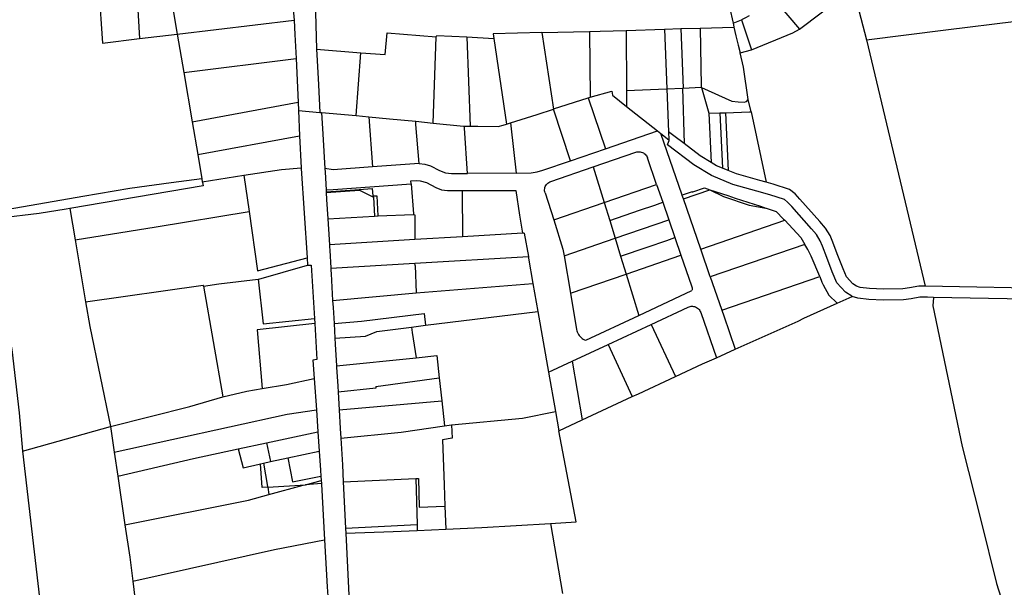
# Model space of a CAD drawing. Header units: inches. Extents: x 210911 to 224988, y 571697 to 586201.
# Tile 201 of 256: x 212939 to 213475, y 582981 to 583290. Entities that reach past the tile are written whole.
import ezdxf

# ---------------------------------------------------------------- set-up
doc = ezdxf.new("R2010")
doc.units = ezdxf.units.IN
doc.header["$MEASUREMENT"] = 0

msp = doc.modelspace()

# ---------------------------------------------------------------- linework, layer by layer
for points in [[(213020.478, 583309.285), (213025.044, 583282.192)], [(212982.458, 583306.532), (212984.457, 583277.303), (213004.586, 583279.728)], [(213002.862, 583308.104), (213004.586, 583279.728)], [(213363.328, 583284.826), (213387.604, 583303.376)], [(213392.508, 583306.981), (213399.783, 583279.004)], [(213100.08, 583300.53), (213100.855, 583273.971)], [(213349.708, 583301.126), (213363.328, 583284.826)], [(213088.069, 583295.687), (213088.58, 583289.845)], [(213325.382, 583296.854), (213327.39, 583288.093)], [(213399.783, 583279.004), (213442.969, 583284.572), (213481.181, 583289.304), (213481.901, 583289.393), (213497.528, 583290.563), (213514.953, 583291.868), (213542.624, 583293.172), (213551.48, 583293.092)], [(213025.044, 583282.192), (213088.58, 583289.845)], [(213088.58, 583289.845), (213089.045, 583281.951), (213089.646, 583268.866)], [(213327.39, 583288.093), (213331.842, 583289.875)], [(213327.39, 583288.093), (213327.59, 583287.162), (213327.682, 583285.976)], [(213336.105, 583292.099), (213333.982, 583290.971), (213331.842, 583289.875)], [(213331.842, 583289.875), (213337.35, 583273.571)], [(213004.586, 583279.728), (213025.044, 583282.192)], [(213025.044, 583282.192), (213028.545, 583261.413)], [(213124.921, 583272.093), (213138.109, 583271.064), (213139.204, 583282.837), (213165.789, 583280.637)], [(213223.378, 583282.998), (213196.883, 583282.369), (213197.207, 583279.843)], [(213223.378, 583282.998), (213249.232, 583283.612)], [(213223.378, 583282.998), (213229.699, 583241.48)], [(213249.232, 583283.612), (213255.08, 583283.751), (213269.075, 583284.203)], [(213249.232, 583283.612), (213249.556, 583247.989)], [(213269.075, 583284.203), (213290.031, 583284.878)], [(213269.075, 583284.203), (213269.24, 583251.581)], [(213290.031, 583284.878), (213298.954, 583285.166)], [(213290.031, 583284.878), (213291.244, 583252.403)], [(213298.954, 583285.166), (213309.333, 583285.502)], [(213298.954, 583285.166), (213300.161, 583252.831)], [(213309.333, 583285.502), (213327.682, 583285.976)], [(213309.333, 583285.502), (213309.838, 583254.034)], [(213327.682, 583285.976), (213328.703, 583281.297), (213329.963, 583276.121), (213331.058, 583272.106)], [(213337.35, 583273.571), (213359.73, 583282.885), (213363.328, 583284.826)], [(213164.199, 583233.861), (213165.789, 583280.637)], [(213165.789, 583280.637), (213166.168, 583281.51), (213182.518, 583280.632)], [(213182.518, 583280.632), (213197.207, 583279.843)], [(213182.518, 583280.632), (213184.379, 583232.156)], [(213197.207, 583279.843), (213203.999, 583233.192)], [(213399.783, 583279.004), (213431.681, 583145.175)], [(213100.855, 583273.971), (213101.16, 583267.81)], [(213100.855, 583273.971), (213124.921, 583272.093)], [(213122.299, 583237.89), (213124.921, 583272.093)], [(213331.058, 583272.106), (213337.35, 583273.571)], [(213332.883, 583264.258), (213331.058, 583272.106)], [(213028.545, 583261.413), (213089.646, 583268.866)], [(213089.646, 583268.866), (213090.732, 583245.245)], [(213101.16, 583267.81), (213101.81, 583254.69), (213102.58, 583239.56)], [(213028.545, 583261.413), (213033.122, 583234.468)], [(213335.53, 583246.563), (213332.883, 583264.258)], [(213249.556, 583247.989), (213261.412, 583251.158), (213261.686, 583249.032), (213269.284, 583242.805)], [(213269.24, 583251.581), (213286.782, 583252.189), (213291.244, 583252.403)], [(213269.24, 583251.581), (213269.284, 583242.805)], [(213291.244, 583252.403), (213299.867, 583252.816)], [(213291.244, 583252.403), (213292.18, 583229.102)], [(213299.867, 583252.816), (213300.161, 583252.831)], [(213299.867, 583252.816), (213300.655, 583222.703)], [(213300.161, 583252.831), (213309.85, 583253.296)], [(213309.838, 583254.034), (213309.85, 583253.296)], [(213309.85, 583253.296), (213310.08, 583253.192)], [(213310.08, 583253.192), (213326.659, 583245.734), (213330.011, 583245.331), (213333.313, 583245.279), (213334.49, 583245.578)], [(213310.08, 583253.192), (213314.109, 583239.188)], [(213033.122, 583234.468), (213090.732, 583245.245)], [(213090.732, 583245.245), (213090.944, 583240.634)], [(213229.717, 583241.486), (213248.422, 583247.617)], [(213248.422, 583247.617), (213249.556, 583247.989)], [(213248.422, 583247.617), (213257.968, 583219.897)], [(213334.49, 583245.578), (213335.53, 583246.563)], [(213337.172, 583239.875), (213335.53, 583246.563)], [(213090.944, 583240.634), (213102.58, 583239.56)], [(213090.944, 583240.634), (213091.577, 583226.843)], [(213102.58, 583239.56), (213103.53, 583239.62)], [(213103.53, 583239.62), (213122.299, 583237.89)], [(213103.53, 583239.62), (213104.15, 583227.89), (213105.276, 583209.131)], [(213206.314, 583233.919), (213220.774, 583238.463), (213229.557, 583241.432)], [(213229.557, 583241.432), (213229.609, 583241.45)], [(213238.938, 583213.375), (213229.557, 583241.432)], [(213229.609, 583241.45), (213229.699, 583241.48)], [(213229.699, 583241.48), (213229.717, 583241.486)], [(213269.284, 583242.805), (213286.103, 583229.668)], [(213314.109, 583239.188), (213320.097, 583239.374)], [(213314.109, 583239.188), (213315.312, 583212.423)], [(213320.097, 583239.374), (213323.095, 583239.467)], [(213320.097, 583239.374), (213321.482, 583209.292)], [(213323.095, 583239.467), (213336.281, 583239.875), (213337.172, 583239.875)], [(213323.095, 583239.467), (213324.542, 583208.05)], [(213337.172, 583239.875), (213345.269, 583201.687)], [(213033.122, 583234.468), (213036.166, 583216.701)], [(213122.299, 583237.89), (213129.275, 583237.247)], [(213129.275, 583237.247), (213140.387, 583236.223), (213154.725, 583234.801)], [(213129.275, 583237.247), (213131.234, 583210.125)], [(213154.725, 583234.801), (213164.199, 583233.861)], [(213156.641, 583211.875), (213154.859, 583233.145), (213154.725, 583234.801)], [(213164.199, 583233.861), (213180.765, 583232.218), (213181.152, 583232.211)], [(213203.999, 583233.192), (213206.314, 583233.919)], [(213206.314, 583233.919), (213206.496, 583232.311), (213209.391, 583206.563)], [(213181.152, 583232.211), (213184.379, 583232.156)], [(213182.938, 583206.5), (213181.231, 583231.113), (213181.152, 583232.211)], [(213184.379, 583232.156), (213188.446, 583232.087), (213199.623, 583232.018), (213202.195, 583232.625)], [(213202.195, 583232.625), (213203.999, 583233.192)], [(213257.968, 583219.897), (213286.103, 583229.668)], [(213286.103, 583229.668), (213288.066, 583228.134)], [(213288.066, 583228.134), (213292.353, 583224.786)], [(213299.616, 583194.58), (213288.066, 583228.134)], [(213292.18, 583229.102), (213292.353, 583224.786)], [(213300.655, 583222.703), (213295.151, 583226.861), (213292.18, 583229.102)], [(213036.166, 583216.701), (213091.577, 583226.843)], [(213091.577, 583226.843), (213092.397, 583209.557)], [(213392.112, 583139.606), (213391.826, 583139.701), (213388.485, 583141.827), (213383.776, 583147.006), (213381.205, 583152.942), (213378.246, 583160.66), (213375.979, 583166.896), (213374.719, 583169.86), (213372.58, 583173.179), (213369.96, 583176.417), (213359.169, 583188.528), (213356.933, 583190.912), (213355.162, 583192.256), (213347.322, 583194.907), (213340.21, 583196.848), (213327.155, 583200.514), (213315.507, 583205.241), (213305.998, 583211.143), (213291.534, 583222.074), (213292.307, 583223.939)], [(213292.353, 583224.786), (213292.307, 583223.939)], [(213238.938, 583213.375), (213257.968, 583219.897)], [(213251.281, 583210.037), (213274.422, 583218.01)], [(213274.422, 583218.01), (213275.003, 583218.16), (213275.598, 583218.241), (213276.198, 583218.251), (213276.795, 583218.19), (213277.381, 583218.058), (213277.947, 583217.859), (213278.486, 583217.594), (213278.99, 583217.268), (213279.451, 583216.884), (213279.865, 583216.448), (213280.223, 583215.967), (213280.523, 583215.447), (213280.759, 583214.895)], [(213315.312, 583212.423), (213309.408, 583216.089), (213300.655, 583222.703)], [(213036.166, 583216.701), (213038.365, 583203.52)], [(213209.391, 583206.563), (213217.422, 583206.688), (213220.766, 583207.25), (213223.906, 583208.188), (213238.938, 583213.375)], [(213285.728, 583200.412), (213280.759, 583214.895)], [(213321.482, 583209.292), (213318.235, 583210.609), (213315.312, 583212.423)], [(213061.3, 583205.58), (213081.78, 583208.505), (213092.397, 583209.557)], [(213092.397, 583209.557), (213092.418, 583209.107), (213095.659, 583160.609)], [(213131.234, 583210.125), (213109.781, 583208.438), (213105.276, 583209.131)], [(213105.276, 583209.131), (213105.4, 583207.07)], [(213105.4, 583207.07), (213105.977, 583197.477)], [(213156.641, 583211.875), (213131.234, 583210.125)], [(213156.641, 583211.875), (213159.688, 583211.438), (213162.672, 583210.563), (213167.703, 583208.063), (213170.859, 583206.813), (213174.109, 583206.375), (213182.938, 583206.5)], [(213228.127, 583202.056), (213251.281, 583210.037)], [(213251.281, 583210.037), (213257.229, 583190.627)], [(213324.542, 583208.05), (213321.482, 583209.292)], [(213345.269, 583201.687), (213341.799, 583202.634), (213329.107, 583206.198), (213324.542, 583208.05)], [(213038.377, 583203.445), (213021.816, 583201.331), (212999.336, 583198.233), (212973.671, 583193.9), (212928.993, 583186.082)], [(213038.365, 583203.52), (213038.377, 583203.445)], [(213038.377, 583203.445), (213038.639, 583201.877)], [(213038.639, 583201.877), (213061.3, 583205.58)], [(213038.639, 583201.877), (213038.775, 583201.483)], [(213038.775, 583201.483), (213039.089, 583199.653)], [(213061.3, 583205.58), (213064.12, 583185.703)], [(213152.195, 583200.799), (213152.076, 583202.374), (213152.094, 583202.375), (213155.391, 583202.625), (213157.156, 583202.5), (213160.5, 583201.438), (213165.625, 583198.75), (213168.813, 583197.625), (213172.031, 583197.188), (213180.031, 583197.125)], [(213209.391, 583206.563), (213182.938, 583206.5)], [(213225.08, 583195.842), (213224.915, 583196.412), (213224.821, 583196.998), (213224.8, 583197.59), (213224.852, 583198.181), (213224.975, 583198.761), (213225.169, 583199.322), (213225.43, 583199.855), (213225.755, 583200.351), (213226.138, 583200.804), (213226.573, 583201.207), (213227.055, 583201.553), (213227.576, 583201.837), (213228.127, 583202.056)], [(213431.681, 583145.175), (213428.265, 583145.241), (213423.139, 583144.184), (213419.501, 583143.653), (213409.101, 583143.554), (213401.523, 583143.953), (213396.456, 583144.482), (213394.426, 583145.159), (213392.384, 583146.458), (213388.932, 583150.254), (213387.175, 583154.574), (213383.856, 583162.79), (213381.556, 583169.114), (213380.04, 583172.68), (213377.446, 583176.707), (213374.529, 583180.309), (213363.627, 583192.544), (213360.966, 583195.384), (213358.008, 583197.628), (213349.08, 583200.647), (213345.269, 583201.687)], [(213039.089, 583199.653), (212966.633, 583187.379)], [(213105.977, 583197.477), (213109.838, 583197.755), (213152.195, 583200.799)], [(213105.977, 583197.477), (213105.979, 583197.436)], [(213105.979, 583197.436), (213106.041, 583196.404)], [(213106.041, 583196.404), (213121.62, 583197.59), (213131.036, 583198.315), (213131.407, 583194.251), (213133.546, 583194.279), (213134.11, 583183.361)], [(213106.041, 583196.404), (213106.065, 583196.004)], [(213106.065, 583196.004), (213124.219, 583197.433), (213131.683, 583193.585), (213132.387, 583183.19)], [(213106.065, 583196.004), (213106.29, 583192.26), (213106.916, 583181.782)], [(213152.195, 583200.799), (213153.434, 583184.419), (213153.459, 583184.089)], [(213180.031, 583197.125), (213180.089, 583171.976)], [(213180.031, 583197.125), (213209.109, 583197.125), (213211.172, 583183.813), (213212.796, 583173.899)], [(213257.229, 583190.627), (213285.728, 583200.412)], [(213285.728, 583200.412), (213289.052, 583190.799)], [(213305.067, 583196.438), (213299.616, 583194.58)], [(213300.285, 583192.636), (213314.689, 583197.609)], [(213305.067, 583196.438), (213305.378, 583196.419)], [(213305.378, 583196.419), (213311.656, 583198.622)], [(213311.656, 583198.622), (213314.689, 583197.609)], [(213314.689, 583197.609), (213324.338, 583194.387)], [(213314.689, 583197.609), (213322.033, 583193.835), (213336.081, 583189.124), (213345.115, 583187.568)], [(213225.08, 583195.842), (213229.725, 583181.141)], [(213229.725, 583181.141), (213257.229, 583190.627)], [(213257.229, 583190.627), (213260.207, 583180.915)], [(213260.207, 583180.915), (213276.307, 583186.428), (213284.721, 583189.25), (213289.052, 583190.799)], [(213289.052, 583190.799), (213292.358, 583181.163)], [(213299.634, 583194.527), (213299.616, 583194.58)], [(213300.285, 583192.636), (213299.634, 583194.527)], [(213309.69, 583165.311), (213300.285, 583192.636)], [(213324.338, 583194.387), (213328.43, 583193.053)], [(213328.43, 583193.053), (213342.125, 583188.58)], [(212966.633, 583187.379), (212964.717, 583187.054), (212949.907, 583184.666), (212928.554, 583182.078)], [(212966.633, 583187.379), (212969.512, 583170.312)], [(212969.512, 583170.312), (213013.641, 583177.5), (213064.122, 583185.688)], [(213064.12, 583185.703), (213064.122, 583185.688)], [(213064.122, 583185.688), (213068.682, 583153.541), (213095.659, 583160.609)], [(213342.125, 583188.58), (213345.115, 583187.568)], [(213345.115, 583187.568), (213345.316, 583187.533)], [(213345.316, 583187.533), (213350.745, 583185.698), (213354.775, 583181.661), (213355.371, 583181.037)], [(212928.554, 583182.078), (212929.687, 583158.127), (212929.687, 583138.845), (212932.046, 583125.444), (212935.038, 583110.816), (212939.027, 583076.242), (212940.878, 583055.486)], [(213106.916, 583181.782), (213132.387, 583183.19)], [(213106.916, 583181.782), (213107.25, 583176.08)], [(213132.387, 583183.19), (213134.11, 583183.361)], [(213134.11, 583183.361), (213134.216, 583183.372)], [(213134.216, 583183.372), (213153.324, 583184.104)], [(213153.324, 583184.104), (213153.459, 583184.089)], [(213153.459, 583184.089), (213154.147, 583184.012), (213154.147, 583170.445)], [(213229.725, 583181.141), (213234.772, 583165.206), (213235.374, 583161.624)], [(213260.207, 583180.915), (213263.192, 583171.174)], [(213263.192, 583171.174), (213292.358, 583181.163)], [(213292.358, 583181.163), (213295.653, 583171.621)], [(213309.69, 583165.311), (213355.371, 583181.037)], [(213355.371, 583181.037), (213364.174, 583171.612), (213366.268, 583167.883)], [(213107.25, 583176.08), (213107.757, 583167.709)], [(212969.512, 583170.312), (212975.2, 583136.587)], [(213154.147, 583170.445), (213107.757, 583167.709)], [(213180.089, 583171.976), (213154.147, 583170.445)], [(213212.796, 583173.899), (213180.089, 583171.976)], [(213213.749, 583173.961), (213212.796, 583173.899)], [(213213.749, 583173.961), (213215.962, 583161.311)], [(213235.374, 583161.624), (213263.192, 583171.174)], [(213263.192, 583171.174), (213266.146, 583161.47)], [(213266.146, 583161.47), (213280.487, 583166.442), (213291.347, 583169.974), (213295.653, 583171.621)], [(213295.653, 583171.621), (213298.955, 583162.03)], [(213107.757, 583167.709), (213107.813, 583166.781)], [(213107.813, 583166.781), (213107.95, 583164.51), (213108.49, 583155.081)], [(213314.899, 583150.177), (213309.69, 583165.311)], [(213366.268, 583167.883), (213314.899, 583150.177)], [(213374.378, 583150.347), (213369.822, 583161.453), (213367.844, 583165.023), (213366.268, 583167.883)], [(213095.659, 583160.609), (213095.93, 583156.566)], [(213154.29, 583157.639), (213215.962, 583161.311)], [(213215.962, 583161.311), (213216.114, 583160.443)], [(213216.114, 583160.443), (213218.48, 583146.588)], [(213235.374, 583161.624), (213238.809, 583141.348)], [(213266.146, 583161.47), (213269.136, 583151.765)], [(213269.136, 583151.765), (213298.955, 583162.03)], [(213298.955, 583162.03), (213304.693, 583145.342)], [(213068.991, 583148.955), (213069.382, 583148.994), (213095.93, 583156.566)], [(213095.93, 583156.566), (213096.559, 583156.555)], [(213096.559, 583156.555), (213097.859, 583156.533), (213099.627, 583127.57)], [(213108.49, 583155.081), (213108.5, 583154.912)], [(213108.5, 583154.912), (213154.29, 583157.639)], [(213108.5, 583154.912), (213108.564, 583153.785)], [(213108.564, 583153.785), (213108.67, 583151.94), (213109.54, 583137.329)], [(213154.341, 583156.479), (213154.29, 583157.639)], [(213154.341, 583156.479), (213155.001, 583141.482)], [(213039.261, 583145.198), (213047.746, 583146.487), (213068.991, 583148.955)], [(213068.991, 583148.955), (213071.697, 583124.684), (213099.627, 583127.57)], [(213238.809, 583141.348), (213269.136, 583151.765)], [(213269.136, 583151.765), (213276.028, 583129.248)], [(213314.899, 583150.177), (213315.967, 583147.163), (213321.161, 583132.027)], [(213321.161, 583132.027), (213374.378, 583150.347)], [(213374.378, 583150.347), (213375.583, 583147.39)], [(212975.2, 583136.587), (213039.177, 583145.671)], [(213039.261, 583145.198), (213039.177, 583145.671)], [(213039.261, 583145.198), (213049.919, 583085.024)], [(213155.001, 583141.482), (213218.48, 583146.588)], [(213218.48, 583146.588), (213221.184, 583131.381)], [(213276.028, 583129.248), (213304.877, 583142.723)], [(213304.693, 583145.342), (213304.857, 583144.835), (213304.959, 583144.312), (213304.996, 583143.78), (213304.969, 583143.248), (213304.877, 583142.723)], [(213375.583, 583147.39), (213376.225, 583145.846)], [(213376.225, 583145.846), (213379.356, 583140.338), (213383.825, 583135.908)], [(213589.83, 583136.8), (213580.41, 583140.132), (213576.347, 583141.064), (213572.276, 583141.583), (213566.389, 583141.95), (213506.55, 583143.744), (213431.681, 583145.175)], [(213109.54, 583137.329), (213155.001, 583141.482)], [(213109.54, 583137.329), (213109.76, 583133.63), (213110.288, 583124.872)], [(213238.809, 583141.348), (213242.151, 583121.684)], [(213383.825, 583135.908), (213392.112, 583139.606)], [(213433.061, 583139.15), (213428.824, 583139.231), (213424.164, 583138.269), (213419.968, 583137.657), (213408.971, 583137.552), (213401.048, 583137.969), (213395.182, 583138.582), (213392.112, 583139.606)], [(213436.279, 583139.088), (213433.061, 583139.15)], [(213436.279, 583139.088), (213435.875, 583134.393)], [(213591.494, 583129.926), (213579.068, 583134.284), (213575.297, 583135.149), (213571.702, 583135.607), (213566.144, 583135.954), (213506.254, 583137.75), (213436.279, 583139.088)], [(212975.2, 583136.587), (212977.437, 583123.324), (212988.771, 583068.86)], [(213282.828, 583124.414), (213302.865, 583133.721)], [(213302.865, 583133.721), (213303.414, 583133.956), (213303.989, 583134.122), (213304.579, 583134.217), (213305.176, 583134.238), (213305.771, 583134.187), (213306.356, 583134.062), (213306.921, 583133.867), (213307.458, 583133.604), (213307.958, 583133.278), (213308.415, 583132.893), (213308.821, 583132.454), (213309.171, 583131.969), (213309.458, 583131.445), (213309.679, 583130.89)], [(213321.161, 583132.027), (213322.223, 583129.014), (213328.445, 583110.851)], [(213362.643, 583126.157), (213365.673, 583127.808), (213383.825, 583135.908)], [(213435.875, 583134.393), (213451.906, 583058.015)], [(213099.627, 583127.57), (213099.791, 583124.892)], [(213110.288, 583124.872), (213125.28, 583126.05), (213159.341, 583130.367), (213160.017, 583123.946)], [(213160.017, 583123.946), (213221.184, 583131.381)], [(213221.184, 583131.381), (213226.935, 583098.47)], [(213247.167, 583115.803), (213276.028, 583129.248)], [(213309.679, 583130.89), (213318.192, 583106.262)], [(213099.791, 583124.892), (213068.468, 583121.377)], [(213068.468, 583121.377), (213071.237, 583089.504)], [(213099.791, 583124.892), (213100.984, 583105.353), (213098.802, 583104.891), (213099.497, 583094.965)], [(213110.288, 583124.872), (213110.767, 583116.926)], [(213110.767, 583116.926), (213127.36, 583118.033), (213133.658, 583120.567), (213152.358, 583122.964)], [(213152.358, 583122.964), (213160.017, 583123.946)], [(213152.358, 583122.964), (213152.803, 583120.019), (213154.883, 583106.269)], [(213242.151, 583121.684), (213242.305, 583120.962), (213242.53, 583120.258), (213242.823, 583119.581), (213243.182, 583118.935), (213243.603, 583118.329), (213244.083, 583117.767), (213244.615, 583117.255), (213245.196, 583116.799), (213245.819, 583116.402), (213246.478, 583116.069), (213247.167, 583115.803)], [(213259.286, 583113.458), (213282.828, 583124.414)], [(213282.828, 583124.414), (213296.059, 583096.094)], [(213328.445, 583110.851), (213362.643, 583126.157)], [(213110.767, 583116.926), (213110.97, 583113.55)], [(213110.97, 583113.55), (213111.665, 583101.816)], [(213239.77, 583104.416), (213259.286, 583113.458)], [(213259.286, 583113.458), (213272.476, 583085.115)], [(213318.192, 583106.262), (213328.445, 583110.851)], [(213111.665, 583101.816), (213154.883, 583106.269)], [(213154.883, 583106.269), (213166.211, 583107.436)], [(213166.211, 583107.436), (213167.541, 583095.276)], [(213296.059, 583096.094), (213310.615, 583102.871), (213318.192, 583106.262)], [(213111.665, 583101.816), (213111.707, 583101.111)], [(213111.707, 583101.111), (213112.32, 583090.75), (213112.512, 583087.508)], [(213226.935, 583098.47), (213239.77, 583104.416)], [(213239.77, 583104.416), (213245.216, 583072.424)], [(213071.237, 583089.504), (213084.433, 583091.703), (213099.497, 583094.965)], [(213099.497, 583094.965), (213100.691, 583077.924)], [(213133.007, 583090.686), (213167.541, 583095.276)], [(213167.541, 583095.276), (213168.904, 583082.821)], [(213226.935, 583098.47), (213230.672, 583077.087)], [(213272.476, 583085.115), (213275.923, 583086.72), (213296.059, 583096.094)], [(213049.919, 583085.024), (213062.964, 583088.125), (213071.237, 583089.504)], [(213133.007, 583090.686), (213133.112, 583089.695), (213112.512, 583087.508)], [(212988.771, 583068.86), (213031.8, 583079.792), (213049.919, 583085.024)], [(213112.512, 583087.508), (213113.076, 583077.956)], [(213245.216, 583072.424), (213272.476, 583085.115)], [(213113.076, 583077.956), (213168.904, 583082.821)], [(213168.904, 583082.821), (213170.386, 583069.165)], [(212990.748, 583054.99), (213084.849, 583075.525), (213100.691, 583077.924)], [(213100.691, 583077.924), (213101.529, 583065.965)], [(213113.076, 583077.956), (213113.68, 583067.74), (213114.001, 583062.444)], [(213174.159, 583069.696), (213212.742, 583073.43), (213230.672, 583077.087)], [(213230.672, 583077.087), (213232.606, 583066.554)], [(212940.878, 583055.486), (212988.771, 583068.86)], [(212988.771, 583068.86), (212990.748, 583054.99)], [(213114.001, 583062.444), (213146.797, 583065.83), (213170.386, 583069.165)], [(213174.159, 583069.696), (213174.622, 583062.474), (213169.234, 583061.687), (213170.117, 583037.119), (213170.553, 583025.515)], [(213170.386, 583069.165), (213174.159, 583069.696)], [(213232.606, 583066.554), (213245.216, 583072.424)], [(213073.59, 583059.981), (213101.529, 583065.965)], [(213101.529, 583065.965), (213102.261, 583055.512)], [(213114.001, 583062.444), (213114.87, 583048.07)], [(213227.973, 583016.163), (213241.889, 583016.973), (213232.606, 583066.554)], [(213058.175, 583056.679), (213073.59, 583059.981)], [(213073.59, 583059.981), (213075.763, 583049.892)], [(213451.906, 583058.015), (213462.011, 583017.913)], [(212940.878, 583055.486), (212950.724, 582970.956)], [(212990.748, 583054.99), (212992.686, 583041.954)], [(212992.686, 583041.954), (213033.86, 583051.471), (213058.175, 583056.679)], [(213058.175, 583056.679), (213060.817, 583046.404), (213069.658, 583048.468)], [(213075.763, 583049.892), (213085.223, 583051.898)], [(213085.223, 583051.898), (213102.261, 583055.512)], [(213085.223, 583051.898), (213087.714, 583038.852), (213103.173, 583041.834)], [(213102.261, 583055.512), (213102.982, 583045.221), (213103.173, 583041.834)], [(213069.658, 583048.468), (213070.328, 583048.624)], [(213070.328, 583048.624), (213071.999, 583049.014)], [(213074.257, 583035.834), (213071.271, 583035.632), (213070.328, 583048.624)], [(213071.999, 583049.014), (213075.763, 583049.892)], [(213071.999, 583049.014), (213074.181, 583036.277)], [(213114.87, 583048.07), (213115.33, 583038.757)], [(212992.686, 583041.954), (212996.621, 583015.486)], [(213103.173, 583041.834), (213103.303, 583039.538)], [(213074.181, 583036.277), (213074.246, 583035.899)], [(213074.246, 583035.899), (213074.257, 583035.834)], [(213074.257, 583035.834), (213094.697, 583037.219)], [(213074.257, 583035.834), (213074.932, 583031.892)], [(213074.932, 583031.892), (213093.596, 583036.922)], [(213093.596, 583036.922), (213094.697, 583037.219)], [(213094.697, 583037.219), (213103.303, 583039.538)], [(213103.401, 583037.81), (213094.697, 583037.219)], [(213103.303, 583039.538), (213103.401, 583037.81)], [(213103.401, 583037.81), (213103.418, 583037.504)], [(213103.418, 583037.504), (213105.127, 583007.249)], [(213115.33, 583038.757), (213154.713, 583040.577)], [(213115.33, 583038.757), (213116.574, 583013.599)], [(213154.713, 583040.577), (213156.248, 583040.651)], [(213154.713, 583040.577), (213155.444, 583015.588)], [(213156.248, 583040.651), (213156.648, 583024.931)], [(212996.621, 583015.486), (213063.736, 583028.892), (213074.932, 583031.892)], [(213156.648, 583024.931), (213170.553, 583025.515)], [(213170.553, 583025.515), (213171.021, 583013.055)], [(212996.621, 583015.486), (212999.254, 582997.78), (213000.862, 582984.713)], [(213116.574, 583013.599), (213155.444, 583015.588)], [(213155.444, 583015.588), (213155.54, 583012.318)], [(213171.021, 583013.055), (213190.599, 583013.986), (213227.973, 583016.163)], [(213227.973, 583016.163), (213234.529, 582978.078)], [(213462.011, 583017.913), (213470.559, 582983.588)], [(213116.574, 583013.599), (213116.71, 583010.849)], [(213116.71, 583010.849), (213142.486, 583011.697), (213155.54, 583012.318)], [(213116.71, 583010.849), (213118.744, 582969.715), (213119.795, 582970.164)], [(213155.54, 583012.318), (213171.021, 583013.055)], [(213000.862, 582984.713), (213077.982, 583001.963), (213105.127, 583007.249)], [(213105.127, 583007.249), (213106.574, 582981.641), (213106.928, 582976.58)], [(213000.862, 582984.713), (213004.377, 582956.158)], [(213470.559, 582983.588), (213474.073, 582972.041)]]:
    msp.add_lwpolyline(points)

doc.saveas('drawing.dxf')
